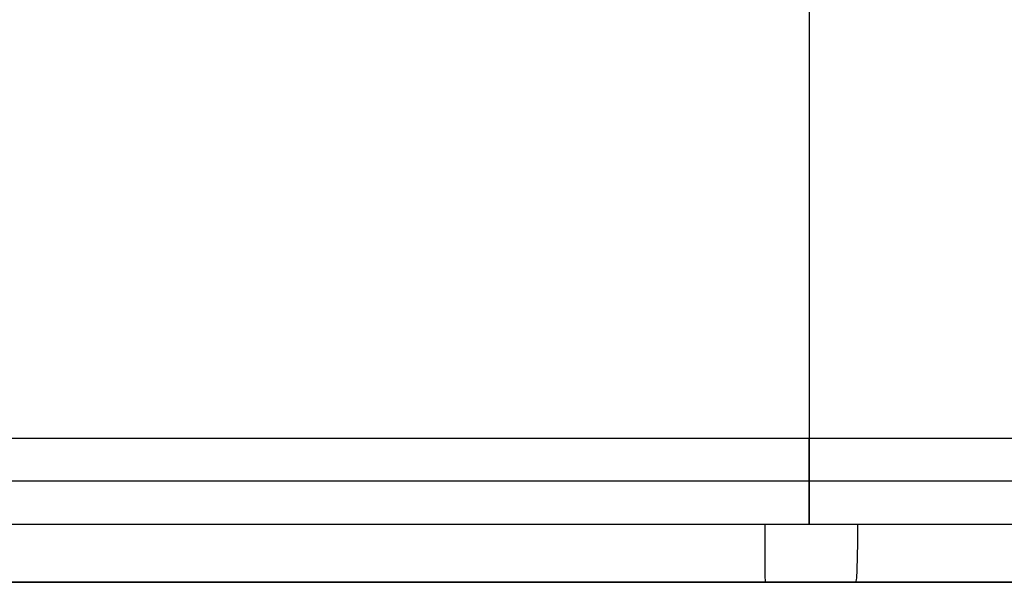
# Model space of a CAD drawing. Header units: centimetres. Extents: x -10 to 8.9, y -29.1 to -8.
# Tile 231 of 256: x 5.176 to 5.518, y -12.635 to -12.44. Entities that reach past the tile are written whole.
import ezdxf

# ---------------------------------------------------------------- set-up
doc = ezdxf.new("R2010")
doc.units = ezdxf.units.CM
doc.layers.add('Default', color=7, linetype='Continuous', true_color=0x000000)

msp = doc.modelspace()

# ---------------------------------------------------------------- linework, layer by layer
at = {"layer": 'Default'}
for p, q in [((5.45, -10.455, 5.515000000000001), (5.45, -12.615, 5.515000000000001)), ((5.45, -12.615, -3.75), (5.45, -12.585, -3.75)), ((5.93, -12.635, 0.8824999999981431), (4.970000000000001, -12.635, 0.8824999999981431)), ((5.45, -12.635, 5.494999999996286), (5.45, -12.635, -3.730000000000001))]:
    msp.add_line(p, q, dxfattribs=at)
for centre in [(5.45, -12.585, -3.25), (5.45, -12.585, -1.13280193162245)]:
    msp.add_arc(centre, 0.5, 0, 180, dxfattribs=at)
at = {"layer": 'Default', "extrusion": (-1, 0, 0)}
msp.add_arc((12.585, -3.25, -5.449999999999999), 0.5, 180, 270, dxfattribs=at)
at = {"layer": 'Default', "extrusion": (0, -1, 0)}
for centre, radius, start, end in [((5.45, -3.25, 12.585), 0.5, 180, 270), ((5.45, -3.25, 12.585), 0.5, 270, 0), ((5.45, 3.45, 12.615), 2.065, 1.232176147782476e-14, 180), ((5.45, 3.45, 12.635), 2.044999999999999, 295.190716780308, 180.4285668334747), ((5.45, -3.25, 12.635), 0.4799999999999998, 180, 0)]:
    msp.add_arc(centre, radius, start, end, dxfattribs=at)
at = {"layer": 'Default', "extrusion": (0, 1, 0)}
for centre, radius, start, end in [((-5.45, -3.25, -12.6), 0.5, 180, 0), ((-5.45, -3.25, -12.615), 0.5, 180, 8.479765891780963e-09), ((-5.45, 3.449999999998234, -12.635), 2.044999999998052, 359.5714331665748, 244.8092832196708), ((-5.45, -3.25, -12.635), 0.4799999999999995, 180, 341.2499999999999)]:
    msp.add_arc(centre, radius, start, end, dxfattribs=at)
at = {"layer": 'Default', "extrusion": (0.9999720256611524, 0, 0.007479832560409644)}
msp.add_arc((-12.615, 5.454138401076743, 5.475652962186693), 0.02, 90, 180.0000000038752, dxfattribs=at)
at = {"layer": 'Default', "extrusion": (0.9994329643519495, 0, 0.03367120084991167)}
msp.add_arc((-12.615, -3.911665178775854, 5.337478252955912), 0.02, 180, 270, dxfattribs=at)
at = {"layer": 'Default'}
for points in [[(6.328931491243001, -12.585, 1.581389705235), (6.328910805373, -12.57033177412, 1.581379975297), (6.328354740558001, -12.54111897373, 1.581118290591), (6.325970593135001, -12.49767435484, 1.579998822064), (6.322048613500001, -12.45459343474, 1.578165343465), (6.316595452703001, -12.41196008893, 1.575632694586), (6.309623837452, -12.36978930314, 1.572422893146), (6.301143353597, -12.32811852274, 1.568560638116), (6.291162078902, -12.28697537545, 1.564073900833), (6.27968542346, -12.24639804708, 1.558993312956), (6.266741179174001, -12.20649719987, 1.553362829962), (6.252360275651, -12.16737112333, 1.547230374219), (6.236581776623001, -12.12911306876, 1.540649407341), (6.219450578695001, -12.09181177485, 1.533677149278), (6.201010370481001, -12.05554157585, 1.526371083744), (6.181303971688, -12.02036688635, 1.518788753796), (6.16037755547, -11.98634543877, 1.510988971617), (6.138278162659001, -11.95351859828, 1.503030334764), (6.115052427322, -11.92192619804, 1.494970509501), (6.090770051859, -11.89163055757, 1.486873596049), (6.065508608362, -11.86268886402, 1.478803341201), (6.039338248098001, -11.83513913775, 1.470817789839), (6.012326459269, -11.80900904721, 1.462970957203), (5.984541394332, -11.7843194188, 1.455313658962), (5.956046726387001, -11.76108192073, 1.447892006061), (5.926907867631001, -11.73930618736, 1.440749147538), (5.897200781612, -11.71900534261, 1.433926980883), (5.867005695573, -11.70018878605, 1.427463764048), (5.836370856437, -11.68284249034, 1.421386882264), (5.805329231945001, -11.66694873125, 1.415718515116), (5.773931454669, -11.65249823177, 1.410482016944), (5.742250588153, -11.6394870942, 1.405700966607), (5.710344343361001, -11.62790411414, 1.401392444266), (5.678228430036, -11.61772612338, 1.397565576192), (5.645916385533, -11.6089393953, 1.394228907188), (5.613452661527, -11.60152986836, 1.391392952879), (5.580887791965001, -11.5954859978, 1.389065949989), (5.548247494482, -11.59079532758, 1.387252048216), (5.515540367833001, -11.58745224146, 1.385953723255), (5.482782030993, -11.58545397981, 1.385173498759), (5.449999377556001, -11.58478880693, 1.384913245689), (5.417216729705, -11.58545403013, 1.385173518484), (5.384458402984, -11.58745234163, 1.385953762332), (5.351751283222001, -11.5907954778, 1.387252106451), (5.319110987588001, -11.59548619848, 1.389066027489), (5.286546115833, -11.60153012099, 1.391393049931), (5.254082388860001, -11.60893970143, 1.394229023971), (5.221770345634, -11.61772648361, 1.397565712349), (5.189654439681, -11.6279045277, 1.401392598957), (5.157748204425, -11.63948756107, 1.405701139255), (5.126067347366, -11.65249875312, 1.410482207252), (5.094669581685, -11.66694930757, 1.415718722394), (5.063627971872, -11.68284312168, 1.421387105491), (5.032993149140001, -11.70018947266, 1.427464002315), (5.002798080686, -11.71900608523, 1.433927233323), (4.973091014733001, -11.73930698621, 1.440749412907), (4.943952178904, -11.76108277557, 1.447892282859), (4.915457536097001, -11.78432032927, 1.455313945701), (4.887672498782, -11.80901001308, 1.462971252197), (4.860660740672, -11.83514015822, 1.470818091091), (4.834490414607, -11.86268993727, 1.478803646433), (4.80922900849, -11.89163168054, 1.486873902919), (4.78494667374, -11.92192736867, 1.494970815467), (4.761720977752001, -11.95351982, 1.503030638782), (4.73962161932, -11.98634672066, 1.510989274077), (4.71869524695, -12.02036821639, 1.518789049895), (4.69898891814, -12.05554290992, 1.526371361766), (4.680548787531, -12.09181308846, 1.533677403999), (4.663417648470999, -12.12911438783, 1.540649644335), (4.647639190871, -12.16737248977, 1.547230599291), (4.63325832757, -12.20649862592, 1.553363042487), (4.620314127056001, -12.24639952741, 1.55899351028), (4.608837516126, -12.28697691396, 1.564074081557), (4.598856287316, -12.32812013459, 1.568560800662), (4.590375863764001, -12.36979092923, 1.57242303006), (4.583404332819, -12.41196156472, 1.575632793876), (4.577951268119, -12.45459458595, 1.578165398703), (4.574029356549, -12.49767507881, 1.579998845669), (4.571645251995, -12.54111935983, 1.5811182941), (4.571089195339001, -12.57033190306, 1.581379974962), (4.571068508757, -12.585, 1.581389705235)], [(5.95, -12.585, 0.9843961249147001), (5.95, -12.57741343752, 0.9843961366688), (5.949654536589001, -12.5622307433, 0.9842631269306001), (5.948098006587, -12.53948156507, 0.9836643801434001), (5.945500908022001, -12.5167860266, 0.982666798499), (5.941860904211, -12.49418165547, 0.9812721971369), (5.937177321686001, -12.47171116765, 0.9794847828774), (5.931447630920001, -12.44940627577, 0.97731051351), (5.924665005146, -12.42729018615, 0.9747567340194), (5.916823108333, -12.40539637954, 0.971834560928), (5.907917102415, -12.38376523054, 0.9685596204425), (5.897944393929, -12.36244295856, 0.9649525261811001), (5.886907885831, -12.34148478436, 0.9610399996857), (5.874814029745, -12.32094805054, 0.9568538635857), (5.861681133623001, -12.3009032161, 0.9524333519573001), (5.847535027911, -12.2814215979, 0.9478226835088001), (5.832412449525, -12.2625782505, 0.9430711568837), (5.816360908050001, -12.24444845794, 0.9382318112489), (5.799435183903, -12.22710225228, 0.9333591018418), (5.781698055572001, -12.210604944, 0.9285079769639), (5.763218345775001, -12.19501463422, 0.9237321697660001), (5.744063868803, -12.1803774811, 0.9190816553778), (5.724308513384, -12.16673444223, 0.9146038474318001), (5.704017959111, -12.15411231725, 0.9103399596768), (5.683260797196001, -12.14253347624, 0.9063275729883), (5.662098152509, -12.13201052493, 0.9025984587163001), (5.640588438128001, -12.12255109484, 0.8991799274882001), (5.618785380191, -12.1141577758, 0.8960947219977), (5.596734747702, -12.10682856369, 0.8933611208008), (5.574481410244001, -12.10056043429, 0.8909943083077), (5.552061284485, -12.09534770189, 0.8890058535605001), (5.529510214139, -12.09118544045, 0.8874050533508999), (5.50686013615, -12.08806871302, 0.8861988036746), (5.484142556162, -12.08599355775, 0.8853920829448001), (5.461385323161, -12.08495679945, 0.8849879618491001), (5.438614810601, -12.08495679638, 0.8849879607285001), (5.415857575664, -12.08599354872, 0.8853920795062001), (5.393139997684, -12.0880686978, 0.8861987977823), (5.370489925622, -12.09118541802, 0.8874050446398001), (5.34793885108, -12.09534767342, 0.8890058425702), (5.325518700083, -12.10056040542, 0.8909942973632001), (5.303265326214, -12.10682854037, 0.8933611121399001), (5.2812146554, -12.11415776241, 0.8960947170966), (5.259411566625, -12.12255109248, 0.89917992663), (5.237901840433, -12.13201052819, 0.9025984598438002), (5.216739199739, -12.14253347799, 0.9063275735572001), (5.195982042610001, -12.15411231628, 0.9103399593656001), (5.175691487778, -12.16673444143, 0.9146038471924), (5.155936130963, -12.18037748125, 0.9190816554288), (5.136781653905, -12.19501463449, 0.9237321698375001), (5.118301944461, -12.21060494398, 0.9285079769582), (5.100564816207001, -12.22710225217, 0.9333591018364), (5.08363909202, -12.24444845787, 0.9382318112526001), (5.067587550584, -12.26257825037, 0.9430711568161), (5.052464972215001, -12.28142159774, 0.9478226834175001), (5.038318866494, -12.30090321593, 0.9524333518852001), (5.025185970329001, -12.32094805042, 0.9568538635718), (5.013092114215, -12.34148478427, 0.9610399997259), (5.002055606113, -12.36244295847, 0.9649525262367), (4.992082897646, -12.3837652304, 0.9685596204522), (4.983176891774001, -12.40539637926, 0.971834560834), (4.975334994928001, -12.42729018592, 0.9747567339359), (4.968552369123, -12.44940627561, 0.9773105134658), (4.962822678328, -12.47171116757, 0.9794847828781), (4.958139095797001, -12.49418165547, 0.9812721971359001), (4.954499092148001, -12.51678602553, 0.9826667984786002), (4.951901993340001, -12.53948156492, 0.9836643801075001), (4.950345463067, -12.56223075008, 0.9842631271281), (4.95, -12.57741344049, 0.9843961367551), (4.95, -12.585, 0.9843961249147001)]]:
    msp.add_open_spline(points, degree=3, dxfattribs=at)
msp.add_open_spline([(6.143229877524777, -12.58498873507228, 1.450898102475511), (6.143230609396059, -12.57027667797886, 1.450900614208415), (6.142110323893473, -12.54095316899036, 1.450254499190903), (6.1371219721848, -12.49726079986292, 1.447405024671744), (6.12895207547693, -12.45439498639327, 1.442769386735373), (6.117799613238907, -12.41262902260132, 1.436513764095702), (6.103900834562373, -12.37223842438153, 1.42883471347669), (6.087509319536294, -12.33341202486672, 1.419949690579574), (6.068875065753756, -12.29628888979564, 1.410078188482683), (6.048234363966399, -12.26096298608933, 1.399432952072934), (6.025805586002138, -12.22749860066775, 1.388214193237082), (6.001790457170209, -12.19593982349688, 1.376608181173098), (5.97637753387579, -12.1663171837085, 1.364787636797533), (5.949745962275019, -12.13865051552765, 1.352912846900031), (5.922068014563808, -12.11294935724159, 1.341132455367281), (5.89350984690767, -12.08921199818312, 1.329583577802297), (5.864230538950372, -12.06742429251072, 1.318391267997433), (5.834379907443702, -12.04755901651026, 1.307667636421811), (5.804095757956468, -12.02957618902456, 1.297510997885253), (5.773501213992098, -12.01342443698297, 1.288005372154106), (5.742702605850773, -11.99904324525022, 1.279220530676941), (5.711788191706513, -11.98636579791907, 1.27121263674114), (5.680827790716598, -11.97532208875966, 1.264025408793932), (5.649873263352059, -11.96584201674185, 1.257691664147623), (5.618959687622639, -11.95785825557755, 1.252235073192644), (5.588107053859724, -11.95130876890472, 1.247671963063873), (5.557322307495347, -11.94613891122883, 1.244013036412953), (5.526601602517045, -11.94230310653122, 1.241264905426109), (5.495932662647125, -11.93976612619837, 1.239431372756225), (5.465297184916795, -11.93850400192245, 1.238514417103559), (5.434673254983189, -11.93850461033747, 1.238514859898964), (5.404037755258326, -11.93976795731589, 1.239432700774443), (5.373368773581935, -11.94230617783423, 1.241267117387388), (5.342648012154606, -11.94614325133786, 1.244016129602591), (5.311863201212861, -11.95131441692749, 1.247675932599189), (5.281010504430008, -11.95786525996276, 1.252239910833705), (5.250096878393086, -11.96585043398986, 1.257697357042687), (5.219142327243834, -11.97533198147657, 1.264031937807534), (5.188181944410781, -11.98637723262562, 1.271219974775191), (5.157267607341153, -11.99905628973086, 1.279228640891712), (5.126469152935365, -12.01343915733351, 1.288014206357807), (5.095874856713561, -12.02959264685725, 1.297520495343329), (5.065591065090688, -12.04757726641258, 1.307677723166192), (5.035740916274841, -12.06744437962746, 1.318401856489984), (5.006462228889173, -12.0892339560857, 1.329594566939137), (4.977904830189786, -12.11297320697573, 1.341143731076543), (4.950227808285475, -12.13867626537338, 1.352924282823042), (4.923597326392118, -12.16634482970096, 1.364799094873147), (4.898185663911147, -12.19596934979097, 1.376619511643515), (4.874171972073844, -12.22752998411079, 1.388225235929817), (4.851744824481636, -12.2609961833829, 1.399443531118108), (4.831105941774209, -12.29632387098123, 1.410088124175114), (4.812473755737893, -12.33344866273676, 1.419958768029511), (4.796084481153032, -12.37227674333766, 1.428842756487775), (4.782188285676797, -12.41266862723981, 1.436520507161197), (4.771038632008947, -12.45443564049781, 1.442774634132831), (4.762871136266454, -12.49730522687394, 1.447408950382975), (4.757887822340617, -12.54098436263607, 1.450255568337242), (4.756769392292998, -12.57029398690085, 1.450900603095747), (4.756770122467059, -12.58498875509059, 1.450898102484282)], degree=3, knots=[0.2882241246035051, 0.2882241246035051, 0.2882241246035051, 0.2882241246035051, 0.9318823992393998, 1.57589028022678, 2.220325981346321, 2.865439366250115, 3.511304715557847, 4.157955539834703, 4.805285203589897, 5.45305909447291, 6.100888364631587, 6.748231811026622, 7.394404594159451, 8.038604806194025, 8.679954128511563, 9.317550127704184, 9.950523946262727, 10.57809691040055, 11.1996297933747, 11.81465981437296, 12.42292327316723, 13.02436407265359, 13.61912986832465, 14.2075587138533, 14.79015941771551, 15.3675883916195, 15.94062495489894, 16.51014681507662, 17.07710638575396, 17.64250824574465, 18.20738784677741, 18.77279072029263, 19.33975227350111, 19.90927707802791, 20.48231744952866, 21.05975104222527, 21.64235705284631, 22.2307917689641, 22.82556384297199, 23.42701114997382, 24.03528115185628, 24.65031755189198, 25.27185647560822, 25.89943498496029, 26.53241368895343, 27.17001378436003, 27.81136636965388, 28.45556896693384, 29.10174327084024, 29.74908744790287, 30.39691702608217, 31.04469019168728, 31.69202044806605, 32.33866781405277, 32.98453886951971, 33.62964085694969, 34.27407296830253, 34.9182231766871, 35.56112688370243, 35.56112688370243, 35.56112688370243, 35.56112688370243], dxfattribs=at)

doc.saveas('drawing.dxf')
